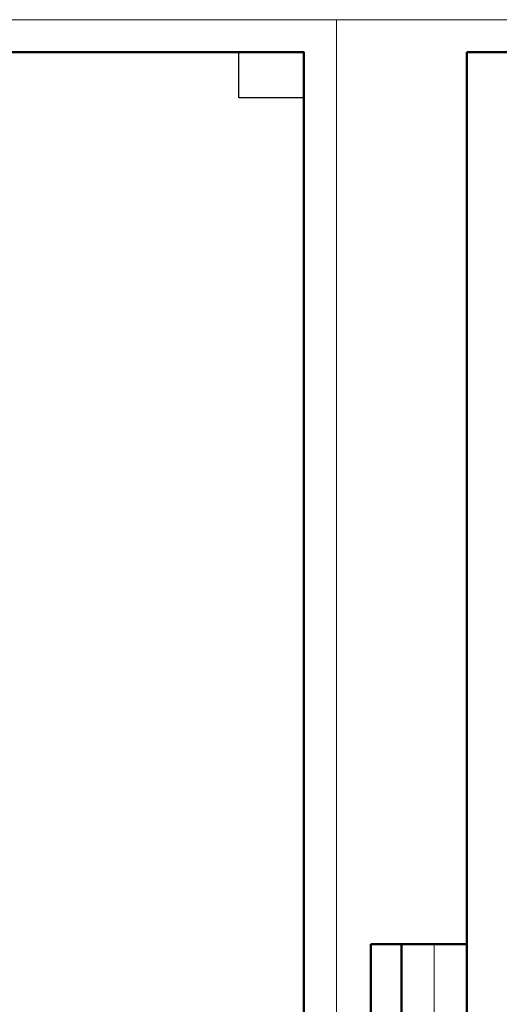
# Model space of a CAD drawing. Header units: millimetres. Extents: x 40580 to 1167576, y -220995 to 81020.
# Tile 23 of 256: x 252207 to 259568, y -113793 to -98668. Entities that reach past the tile are written whole.
import ezdxf

# ---------------------------------------------------------------- set-up
doc = ezdxf.new("R2010")
doc.units = ezdxf.units.MM
doc.layers.add('Standard', color=7, linetype='Continuous', lineweight=25)

msp = doc.modelspace()

# ---------------------------------------------------------------- linework, layer by layer
at = {"layer": 'Standard', "color": 7, "linetype": 'Continuous', "lineweight": 50, "transparency": 33554687}
for p, q in [((259068.3, -112868.4), (257595.1, -112868.4)), ((257595.1, -112868.4), (257595.1, -119368.4)), ((257595.1, -112868.4), (257595.1, -119368.4)), ((258068.3, -112868.4), (258068.3, -119368.4))]:
    msp.add_line(p, q, dxfattribs=at)
at = {"layer": 'Standard', "color": 7, "linetype": 'Continuous', "lineweight": 13, "transparency": 33554687}
msp.add_line((258568.3, -112868.4), (258568.3, -119368.4), dxfattribs=at)
for points in [[(215068.3, -128368.4), (257068.3, -128368.4), (257068.3, -98668.4), (215068.3, -98668.4), (215068.3, -128368.4)], [(257068.3, -128368.4), (299068.3, -128368.4), (299068.3, -98668.4), (257068.3, -98668.4), (257068.3, -128368.4)]]:
    msp.add_lwpolyline(points, close=True, dxfattribs=at)
at = {"layer": 'Standard', "color": 7, "linetype": 'Continuous', "lineweight": 50, "transparency": 33554687}
for points in [[(217068.3, -99168.4), (256568.3, -99168.4), (256568.3, -127868.4), (217068.3, -127868.4), (217068.3, -99168.4)], [(259068.3, -99168.4), (298568.3, -99168.4), (298568.3, -127868.4), (259068.3, -127868.4), (259068.3, -99168.4)]]:
    msp.add_lwpolyline(points, close=True, dxfattribs=at)
at = {"layer": 'Standard', "color": 7, "linetype": 'Continuous', "lineweight": 25, "transparency": 33554687}
msp.add_lwpolyline([(256568.3, -99168.4), (256568.3, -99868.4), (255568.3, -99868.4), (255568.3, -99168.4), (256568.3, -99168.4)], close=True, dxfattribs=at)

doc.saveas('drawing.dxf')
